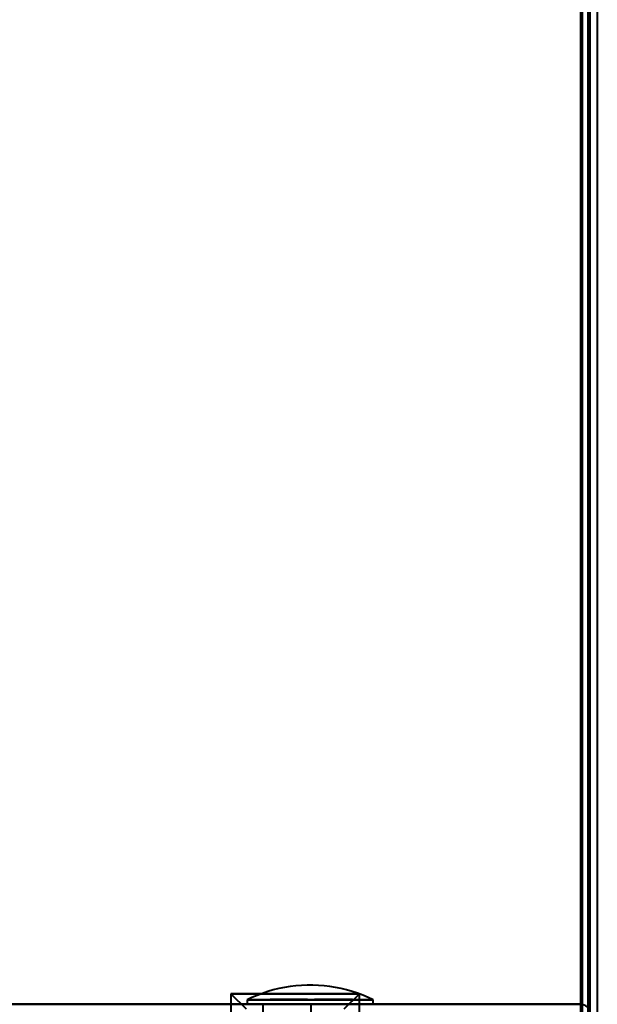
# Model space of a CAD drawing. Header units: millimetres. Extents: x -1442 to 3067, y -120 to 1171.
# Tile 21 of 66: x 379 to 417, y 163 to 229. Entities that reach past the tile are written whole.
import ezdxf

# ---------------------------------------------------------------- set-up
doc = ezdxf.new("R2010")
doc.units = ezdxf.units.MM
doc.layers.add('G-IMPT', color=8, linetype='Continuous', lineweight=40)

# ---------------------------------------------------------------- blocks, each defined once
blk = doc.blocks.new('NEXA 1500 CALQUES_dwg-769064-Gauche')
at = {"layer": 'G-IMPT'}
for p, q in [((417, 129.472), (417, 1062.272)), ((393.25, 164.072), (394.25, 163.072)), ((393.25, 164.072), (394.25, 163.072)), ((393.25, 164.072), (393.25, 162.872)), ((393.25, 164.072), (393.25, 162.872)), ((397.5, 164.072), (393.25, 164.072)), ((397.5, 164.072), (393.25, 164.072)), ((393.25, 164.072), (397.5, 164.072)), ((393.25, 164.072), (397.5, 164.072)), ((394.335, 163.672), (394.335, 163.372)), ((394.335, 163.672), (394.335, 163.372)), ((394.335, 163.672), (402.665, 163.672)), ((394.335, 163.672), (402.665, 163.672)), ((394.335, 163.672), (402.665, 163.672)), ((394.335, 163.672), (402.665, 163.672)), ((401.75, 164.072), (397.5, 164.072)), ((401.75, 164.072), (397.5, 164.072)), ((397.5, 164.072), (401.75, 164.072)), ((397.5, 164.072), (401.75, 164.072)), ((400.75, 163.072), (401.75, 164.072)), ((400.75, 163.072), (401.75, 164.072)), ((401.75, 162.872), (401.75, 164.072)), ((401.75, 162.872), (401.75, 164.072)), ((402.665, 163.372), (402.665, 163.672)), ((402.665, 163.372), (402.665, 163.672)), ((393, 163.372), (397.5, 163.372)), ((393, 163.372), (397.5, 163.372)), ((402.665, 163.372), (394.335, 163.372)), ((402.665, 163.372), (394.335, 163.372)), ((394.335, 163.372), (398.5, 163.372)), ((394.335, 163.372), (402.665, 163.372)), ((394.335, 163.372), (402.665, 163.372)), ((395.35, 163.372), (395.35, 162.872)), ((396.95, 163.372), (395.35, 163.372)), ((398.55, 163.372), (395.35, 163.372)), ((395.35, 163.372), (396.95, 163.372)), ((398.55, 163.372), (396.95, 163.372)), ((396.95, 163.372), (398.55, 163.372)), ((397.5, 163.372), (402, 163.372)), ((397.5, 163.372), (402, 163.372)), ((398.5, 163.372), (402.665, 163.372)), ((398.55, 162.872), (398.55, 163.372)), ((416.4, 163.372), (416.4, 162.772))]:
    blk.add_line(p, q, dxfattribs=at)
at = {"layer": 'G-IMPT', "flags": 128}
for points in [[(417.5, 1062.772), (417.5, 829.322), (417.5, 595.872), (417.5, 362.422), (417.5, 128.972)], [(416.4, 1062.272), (416.4, 829.072), (416.4, 595.872), (416.4, 362.672), (416.4, 129.472)], [(416.4, 129.472), (416.4, 362.672), (416.4, 595.872), (416.4, 829.072), (416.4, 1062.272)], [(416.4, 1062.272), (416.4, 837.047), (416.4, 611.822), (416.4, 386.597), (416.4, 161.372)], [(416.4, 161.372), (416.4, 386.597), (416.4, 611.822), (416.4, 837.047), (416.4, 1062.272)], [(416.4, 161.372), (416.4, 386.597), (416.4, 611.822), (416.4, 837.047), (416.4, 1062.272)], [(416.4, 1062.272), (416.4, 837.047), (416.4, 611.822), (416.4, 386.597), (416.4, 161.372)], [(416.5, 129.472), (416.5, 362.672), (416.5, 595.872), (416.5, 829.072), (416.5, 1062.272)], [(416.5, 1062.272), (416.5, 829.072), (416.5, 595.872), (416.5, 362.672), (416.5, 129.472)], [(417, 129.472), (417, 362.672), (417, 595.872), (417, 829.072), (417, 1062.272)], [(417, 1062.272), (417, 829.072), (417, 595.872), (417, 362.672), (417, 129.472)], [(417, 1062.272), (417, 829.072), (417, 595.872), (417, 362.672), (417, 129.472)], [(417, 129.472), (417, 362.672), (417, 595.872), (417, 829.072), (417, 1062.272)], [(417, 129.472), (417, 362.672), (417, 595.872), (417, 829.072), (417, 1062.272)], [(417, 1062.272), (417, 829.072), (417, 595.872), (417, 362.672), (417, 129.472)], [(417, 129.472), (417, 362.672), (417, 595.872), (417, 829.072), (417, 1062.272)], [(417, 1062.272), (417, 829.072), (417, 595.872), (417, 362.672), (417, 129.472)], [(416.5, 258.072), (416.5, 225.922), (416.5, 193.772), (416.5, 161.622), (416.5, 129.472)], [(416.5, 129.472), (416.5, 161.622), (416.5, 193.772), (416.5, 225.922), (416.5, 258.072)], [(416.5, 258.072), (416.5, 225.922), (416.5, 193.772), (416.5, 161.622), (416.5, 129.472)], [(416.5, 129.472), (416.5, 161.622), (416.5, 193.772), (416.5, 225.922), (416.5, 258.072)], [(416.9, 128.972), (416.9, 161.247), (416.9, 193.522), (416.9, 225.797), (416.9, 258.072)], [(416.9, 258.072), (416.9, 225.797), (416.9, 193.522), (416.9, 161.247), (416.9, 128.972)], [(416.9, 258.072), (416.9, 225.797), (416.9, 193.522), (416.9, 161.247), (416.9, 128.972)], [(416.9, 128.972), (416.9, 161.247), (416.9, 193.522), (416.9, 225.797), (416.9, 258.072)], [(416.9, 258.072), (416.9, 225.797), (416.9, 193.522), (416.9, 161.247), (416.9, 128.972)], [(416.9, 128.972), (416.9, 161.247), (416.9, 193.522), (416.9, 225.797), (416.9, 258.072)], [(417, 129.472), (417, 161.622), (417, 193.772), (417, 225.922), (417, 258.072)], [(417, 258.072), (417, 225.922), (417, 193.772), (417, 161.622), (417, 129.472)], [(417, 128.972), (417, 161.247), (417, 193.522), (417, 225.797), (417, 258.072)], [(417, 258.072), (417, 225.922), (417, 193.772), (417, 161.622), (417, 129.472)], [(417, 129.472), (417, 161.622), (417, 193.772), (417, 225.922), (417, 258.072)], [(417, 258.072), (417, 225.797), (417, 193.522), (417, 161.247), (417, 128.972)], [(402.665, 163.672), (402.323, 163.832), (401.976, 163.978), (401.623, 164.11), (401.264, 164.228), (400.902, 164.331), (400.535, 164.42), (400.166, 164.494), (399.793, 164.553), (399.419, 164.597), (399.043, 164.627), (398.666, 164.641), (398.289, 164.64), (397.912, 164.624), (397.537, 164.593), (397.162, 164.547), (396.79, 164.486), (396.421, 164.41), (396.055, 164.32), (395.693, 164.215), (395.335, 164.095), (394.983, 163.962), (394.636, 163.814), (394.335, 163.672)], [(402.665, 163.672), (402.323, 163.832), (401.976, 163.978), (401.623, 164.11), (401.264, 164.228), (400.902, 164.331), (400.535, 164.42), (400.166, 164.494), (399.793, 164.553), (399.419, 164.597), (399.043, 164.627), (398.666, 164.641), (398.289, 164.64), (397.912, 164.624), (397.537, 164.593), (397.162, 164.547), (396.79, 164.486), (396.421, 164.41), (396.055, 164.32), (395.693, 164.215), (395.335, 164.095), (394.983, 163.962), (394.636, 163.814), (394.335, 163.672)], [(-381.4, 163.372), (-181.95, 163.372), (17.5, 163.372), (216.95, 163.372), (416.4, 163.372)], [(416.4, 163.372), (216.95, 163.372), (17.5, 163.372), (-181.95, 163.372), (-381.4, 163.372)], [(-381.4, 163.372), (-181.95, 163.372), (17.5, 163.372), (216.95, 163.372), (416.4, 163.372)], [(416.45, 162.872), (416.437, 162.997), (416.425, 163.122), (416.412, 163.247), (416.4, 163.372)]]:
    blk.add_lwpolyline(points, dxfattribs=at)
at = {"layer": 'G-IMPT'}
blk.add_arc((416.4, 162.772), 0.6, 360, 90, dxfattribs=at)
for points in [[(394.335, 163.672), (394.349, 163.679), (394.429, 163.683), (394.687, 163.676), (395.003, 163.673), (395.272, 163.674), (395.439, 163.676), (395.7, 163.68), (396.181, 163.696), (396.951, 163.705), (397.619, 163.693), (398.135, 163.681), (398.496, 163.677), (398.858, 163.682), (399.377, 163.693), (400.051, 163.705), (400.829, 163.693), (401.313, 163.675), (401.574, 163.671), (401.741, 163.669), (402.01, 163.668), (402.324, 163.671), (402.577, 163.679), (402.653, 163.678), (402.665, 163.672)], [(402.665, 163.672), (402.651, 163.679), (402.571, 163.683), (402.313, 163.676), (401.997, 163.673), (401.728, 163.674), (401.561, 163.676), (401.3, 163.68), (400.819, 163.696), (400.049, 163.705), (399.381, 163.693), (398.865, 163.681), (398.504, 163.677), (398.142, 163.682), (397.623, 163.693), (396.949, 163.705), (396.171, 163.693), (395.687, 163.675), (395.426, 163.671), (395.259, 163.669), (394.99, 163.668), (394.676, 163.671), (394.423, 163.679), (394.347, 163.678), (394.335, 163.672)], [(394.335, 163.672), (394.349, 163.679), (394.429, 163.683), (394.687, 163.676), (395.003, 163.673), (395.272, 163.674), (395.439, 163.676), (395.7, 163.68), (396.181, 163.696), (396.951, 163.705), (397.619, 163.693), (398.135, 163.681), (398.496, 163.677), (398.858, 163.682), (399.377, 163.693), (400.051, 163.705), (400.829, 163.693), (401.313, 163.675), (401.574, 163.671), (401.741, 163.669), (402.01, 163.668), (402.324, 163.671), (402.577, 163.679), (402.653, 163.678), (402.665, 163.672)], [(402.665, 163.672), (402.651, 163.679), (402.571, 163.683), (402.313, 163.676), (401.997, 163.673), (401.728, 163.674), (401.561, 163.676), (401.3, 163.68), (400.819, 163.696), (400.049, 163.705), (399.381, 163.693), (398.865, 163.681), (398.504, 163.677), (398.142, 163.682), (397.623, 163.693), (396.949, 163.705), (396.171, 163.693), (395.687, 163.675), (395.426, 163.671), (395.259, 163.669), (394.99, 163.668), (394.676, 163.671), (394.423, 163.679), (394.347, 163.678), (394.335, 163.672)]]:
    blk.add_open_spline(points, degree=3, knots=[0, 0, 0, 0, 0.0625, 0.125, 0.1875, 0.21875, 0.234375, 0.25, 0.3125, 0.375, 0.4375, 0.46875, 0.5, 0.53125, 0.5625, 0.625, 0.6875, 0.75, 0.765625, 0.78125, 0.8125, 0.875, 0.9375, 1, 1, 1, 1], dxfattribs=at)

msp = doc.modelspace()

# ---------------------------------------------------------------- block references
at = {"layer": 'G-IMPT'}
msp.add_blockref('NEXA 1500 CALQUES_dwg-769064-Gauche', (0, 0), dxfattribs=at)

doc.saveas('drawing.dxf')
